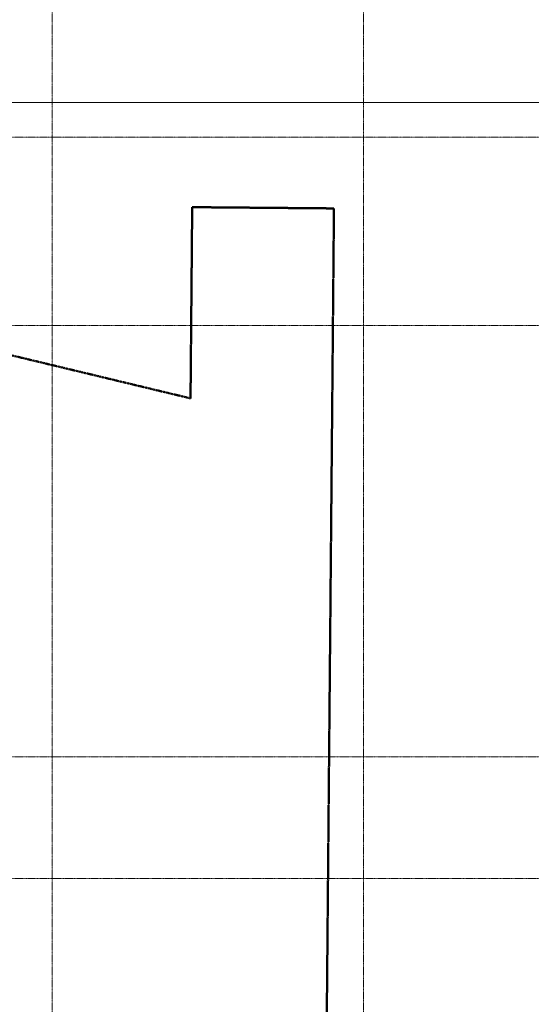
# Model space of a CAD drawing. Header units: millimetres. Extents: x -64334 to 32356, y -11421 to 53741.
# Tile 3 of 71: x -44270 to -35969, y 1809 to 17768. Entities that reach past the tile are written whole.
import ezdxf

# ---------------------------------------------------------------- set-up
doc = ezdxf.new("R2010")
doc.units = ezdxf.units.MM
doc.linetypes.add('Double tiret', pattern=[42.8625, 15.875, -4.7625, 6.35, -4.7625, 6.35, -4.7625])
doc.linetypes.add('Ligne de quadrillage', pattern=[22.225, 12.7, -3.175, 3.175, -3.175])
for name, color, linetype, lineweight in [('C-PROP-LINE', 91, 'Double tiret', 25), ('G-ANNO-SYMB', 111, 'Continuous', 9), ('S-GRID', 1, 'Continuous', 9)]:
    doc.layers.add(name, color=color, linetype=linetype, lineweight=lineweight)

# ---------------------------------------------------------------- blocks, each defined once
blk = doc.blocks.new('Family - ___-384955-Niveau 00')
at = {"layer": 'C-PROP-LINE', "color": 10, "lineweight": 50}
for p, q in [((-14709, -39171), (-14729, -41471)), ((3090, -39329), (-14709, -39171)), ((-14729, -41471), (-11630, -41498)), ((-11630, -41498), (-12471, -44999))]:
    blk.add_line(p, q, dxfattribs=at)

msp = doc.modelspace()

# ---------------------------------------------------------------- linework, layer by layer
at = {"layer": 'G-ANNO-SYMB'}
msp.add_line((-55030.462, 16424.597), (29585.342, 16424.597), dxfattribs=at)
at = {"layer": 'S-GRID', "linetype": 'Ligne de quadrillage', "lineweight": 18}
for p, q in [((-43740.491, -7247.936), (-43740.491, 51986.924)), ((-38690.491, -7247.936), (-38690.491, 51986.924)), ((-63034.151, 15865.239), (31922.827, 15865.239)), ((-63034.151, 12811.551), (31922.827, 12811.551)), ((-63034.151, 5818.989), (31922.827, 5818.989)), ((-63034.151, 3848.989), (31922.827, 3848.989))]:
    msp.add_line(p, q, dxfattribs=at)

# ---------------------------------------------------------------- block references
at = {"layer": 'C-PROP-LINE', "color": 10, "lineweight": 50, "rotation": 270.0000000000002}
msp.add_blockref('Family - ___-384955-Niveau 00', (0, 0), dxfattribs=at)

doc.saveas('drawing.dxf')
